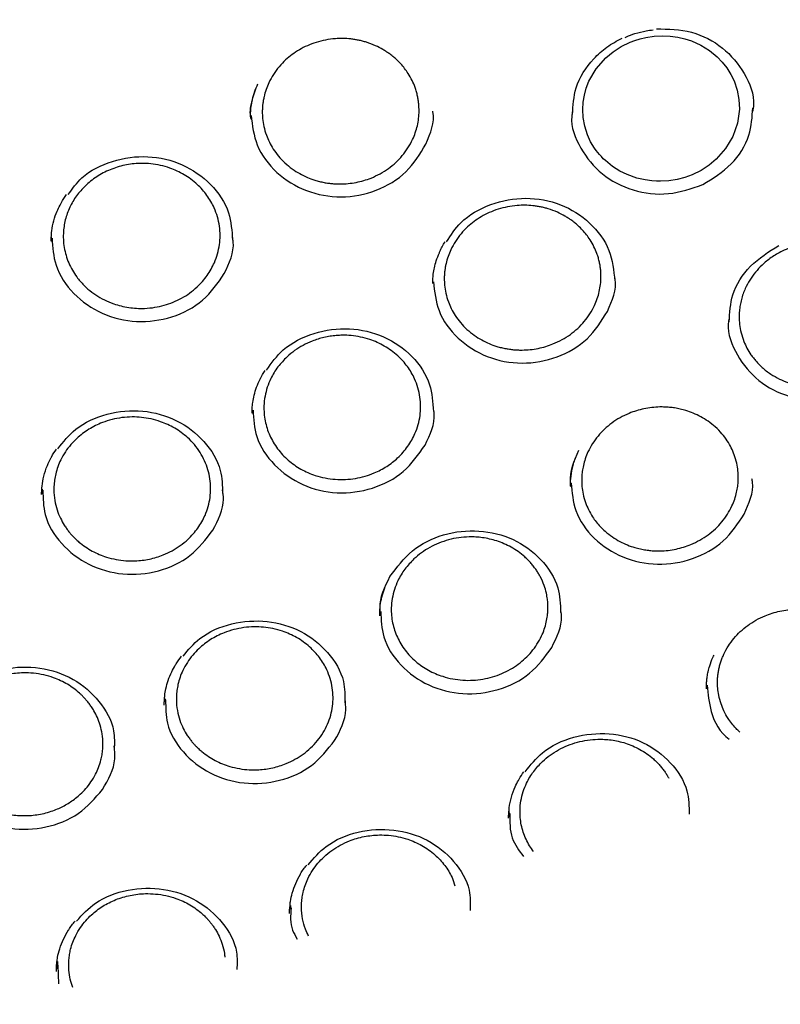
# Model space of a CAD drawing. Header units: millimetres. Extents: x 8 to 1577, y 12 to 2536.
# Tile 37 of 52: x 772 to 786, y 2108 to 2127. Entities that reach past the tile are written whole.
import ezdxf

# ---------------------------------------------------------------- set-up
doc = ezdxf.new("R2010")
doc.units = ezdxf.units.MM

msp = doc.modelspace()

# ---------------------------------------------------------------- linework, layer by layer
at = {"color": 7, "linetype": 'Continuous', "lineweight": 30}
for p, q in [((772.54, 2122.937), (772.545, 2123.005)), ((772.559, 2122.92), (772.547, 2123.007)), ((776.383, 2119.648), (776.373, 2119.717)), ((772.361, 2118.115), (772.366, 2118.211)), ((772.386, 2118.124), (772.377, 2118.217)), ((774.72, 2114.137), (774.714, 2114.225)), ((781.239, 2111.953), (781.247, 2112.082)), ((781.264, 2111.974), (781.253, 2112.087)), ((777.105, 2110.179), (777.099, 2110.295)), ((772.672, 2109.088), (772.67, 2109.232)), ((772.671, 2109.158), (772.682, 2108.802))]:
    msp.add_line(p, q, dxfattribs=at)
at = {"color": 7, "linetype": 'Continuous', "lineweight": 30, "flags": 128}
msp.add_lwpolyline([(783.092, 2126.424), (783.226, 2126.535), (783.379, 2126.635), (783.55, 2126.718), (783.642, 2126.753), (783.741, 2126.784), (783.848, 2126.81), (784.008, 2126.834), (784.163, 2126.842), (784.313, 2126.835), (784.456, 2126.816), (784.59, 2126.785), (784.717, 2126.743), (784.894, 2126.663), (785.058, 2126.562), (785.205, 2126.442), (785.303, 2126.34), (785.39, 2126.229), (785.466, 2126.108), (785.527, 2125.982), (785.587, 2125.807), (785.62, 2125.628), (785.628, 2125.448), (785.592, 2125.181), (785.503, 2124.926), (785.366, 2124.695), (785.186, 2124.492), (785.052, 2124.381), (784.899, 2124.281), (784.729, 2124.197), (784.59, 2124.147), (784.443, 2124.108), (784.29, 2124.084), (784.131, 2124.074), (784.131, 2124.074), (784.131, 2124.074), (784.131, 2124.074), (784.131, 2124.074), (784.131, 2124.074), (784.131, 2124.074), (784.13, 2124.074), (784.129, 2124.074), (784.125, 2124.074), (784.111, 2124.074), (784.055, 2124.075), (783.963, 2124.081), (783.837, 2124.098), (783.678, 2124.134), (783.493, 2124.2), (783.358, 2124.266), (783.219, 2124.353), (783.081, 2124.466), (783.041, 2124.503), (783.004, 2124.542), (782.969, 2124.581), (782.936, 2124.621), (782.905, 2124.661), (782.876, 2124.702), (782.8, 2124.827), (782.742, 2124.954), (782.688, 2125.121), (782.658, 2125.284), (782.649, 2125.438), (782.658, 2125.577), (782.681, 2125.714), (782.718, 2125.847), (782.769, 2125.976), (782.908, 2126.215), (783.092, 2126.424)], dxfattribs=at)
at = {"color": 7, "linetype": 'Continuous', "lineweight": 30}
for points, knots in [([(734.948, 2136.189), (734.945, 2136.154), (734.941, 2136.083), (734.934, 2135.955), (734.926, 2135.806), (734.915, 2135.639), (734.905, 2135.455), (734.894, 2135.213), (734.882, 2134.906), (734.872, 2134.542), (734.866, 2134.159), (734.865, 2133.76), (734.87, 2133.333), (734.883, 2132.805), (734.91, 2132.185), (734.958, 2131.482), (735.021, 2130.778), (735.1, 2130.077), (735.204, 2129.319), (735.336, 2128.504), (735.503, 2127.633), (735.66, 2126.922), (735.795, 2126.366), (735.898, 2125.966), (736.002, 2125.581), (736.104, 2125.223), (736.199, 2124.901), (736.286, 2124.618), (736.364, 2124.372), (736.432, 2124.164), (736.489, 2123.993), (736.532, 2123.865), (736.566, 2123.767), (736.595, 2123.681), (736.63, 2123.582), (736.672, 2123.463), (736.726, 2123.313), (736.792, 2123.129), (736.874, 2122.91), (736.968, 2122.662), (737.077, 2122.385), (737.198, 2122.084), (737.328, 2121.77), (737.542, 2121.271), (737.844, 2120.604), (738.27, 2119.731), (738.74, 2118.841), (739.255, 2117.935), (739.785, 2117.071), (740.33, 2116.239), (740.892, 2115.436), (741.479, 2114.647), (742.048, 2113.927), (742.601, 2113.266), (743.139, 2112.652), (743.714, 2112.029), (744.25, 2111.477), (744.736, 2110.997), (745.164, 2110.59), (745.61, 2110.18), (746.071, 2109.772), (746.505, 2109.401), (746.895, 2109.079), (747.227, 2108.812), (747.532, 2108.572), (747.809, 2108.359), (748.031, 2108.191), (748.204, 2108.063), (748.333, 2107.968), (748.451, 2107.883), (748.556, 2107.807), (748.646, 2107.742), (748.718, 2107.69), (748.778, 2107.648), (748.845, 2107.601), (748.937, 2107.536), (749.066, 2107.446), (749.226, 2107.336), (749.419, 2107.204), (749.773, 2106.967), (750.287, 2106.634), (750.961, 2106.217), (751.659, 2105.807), (752.382, 2105.405), (753.13, 2105.011), (753.903, 2104.628), (754.694, 2104.259), (755.572, 2103.876), (756.529, 2103.489), (757.562, 2103.109), (758.587, 2102.766), (759.603, 2102.459), (760.609, 2102.186), (761.608, 2101.946), (762.661, 2101.722), (763.775, 2101.52), (764.951, 2101.346), (766.133, 2101.209), (767.319, 2101.11), (768.508, 2101.049), (769.699, 2101.026), (770.89, 2101.043), (772.079, 2101.097), (773.266, 2101.19), (774.45, 2101.32), (775.63, 2101.489), (776.752, 2101.686), (777.816, 2101.906), (778.822, 2102.144), (779.825, 2102.411), (780.824, 2102.707), (781.822, 2103.034), (782.825, 2103.396), (783.832, 2103.794), (784.842, 2104.229), (785.854, 2104.702), (786.873, 2105.218), (787.7, 2105.671), (788.329, 2106.036), (788.749, 2106.287), (789.134, 2106.525), (789.484, 2106.747), (789.8, 2106.952), (790.082, 2107.139), (790.311, 2107.294), (790.494, 2107.42), (790.634, 2107.517), (790.755, 2107.602), (790.858, 2107.675), (790.96, 2107.748), (791.077, 2107.831), (791.215, 2107.932), (791.375, 2108.049), (791.552, 2108.181), (791.746, 2108.327), (791.951, 2108.484), (792.163, 2108.648), (792.468, 2108.889), (792.872, 2109.216), (793.378, 2109.642), (793.905, 2110.104), (794.451, 2110.605), (794.957, 2111.089), (795.417, 2111.548), (795.821, 2111.965), (796.209, 2112.38), (796.573, 2112.782), (796.945, 2113.207), (797.321, 2113.652), (797.695, 2114.111), (798.022, 2114.527), (798.308, 2114.902), (798.556, 2115.236), (798.782, 2115.549), (799.001, 2115.858), (799.225, 2116.183), (799.473, 2116.552), (799.743, 2116.968), (800.036, 2117.433), (800.342, 2117.942), (800.636, 2118.45), (800.916, 2118.954), (801.177, 2119.445), (801.432, 2119.946), (801.688, 2120.47), (801.932, 2120.995), (802.163, 2121.517), (802.366, 2122), (802.545, 2122.444), (802.701, 2122.848), (802.816, 2123.157), (802.894, 2123.373), (802.94, 2123.503), (802.977, 2123.607), (803.004, 2123.686), (803.033, 2123.768), (803.069, 2123.874), (803.12, 2124.025), (803.185, 2124.221), (803.26, 2124.455), (803.343, 2124.719), (803.428, 2124.999), (803.515, 2125.295), (803.612, 2125.638), (803.718, 2126.032), (803.832, 2126.481), (803.945, 2126.957), (804.056, 2127.46), (804.164, 2127.99), (804.267, 2128.545), (804.376, 2129.205), (804.483, 2129.95), (804.576, 2130.763), (804.646, 2131.546), (804.694, 2132.297), (804.723, 2133.016), (804.733, 2133.602), (804.733, 2134.061), (804.729, 2134.401), (804.721, 2134.728), (804.712, 2135.036), (804.7, 2135.319), (804.688, 2135.574), (804.676, 2135.802), (804.663, 2136.003), (804.654, 2136.13), (804.65, 2136.189)], [0, 0, 0, 0, 0.0009514, 0.0019302, 0.0033282, 0.0048997, 0.0066141, 0.0084651, 0.01165, 0.0151726, 0.0186029, 0.0223025, 0.026271, 0.0305086, 0.0369887, 0.0435611, 0.0501153, 0.0566512, 0.0631691, 0.0714014, 0.0796044, 0.0877782, 0.0916215, 0.0954582, 0.0992346, 0.1026878, 0.1057827, 0.1085193, 0.1108978, 0.112918, 0.11458, 0.1158838, 0.1166574, 0.1174323, 0.1183915, 0.119554, 0.1209327, 0.1227975, 0.1249517, 0.1273952, 0.1301279, 0.13315, 0.1363427, 0.1395129, 0.1481005, 0.1564966, 0.1662426, 0.1757176, 0.1850473, 0.1939576, 0.202873, 0.2117931, 0.2207181, 0.2278244, 0.2352012, 0.2428533, 0.2507807, 0.2559873, 0.2613062, 0.2667373, 0.2722805, 0.2779052, 0.2820616, 0.2858741, 0.2893427, 0.2924675, 0.2952485, 0.296812, 0.2982413, 0.2995362, 0.3006969, 0.3017121, 0.302507, 0.3030691, 0.3036577, 0.3047068, 0.3061003, 0.3078381, 0.3099203, 0.3123469, 0.3192277, 0.3262688, 0.3334574, 0.3407935, 0.3482772, 0.3559084, 0.3636767, 0.3714016, 0.3812719, 0.390959, 0.4004628, 0.4097834, 0.4189212, 0.4278834, 0.4367987, 0.4471996, 0.4576003, 0.4680008, 0.4784012, 0.4888017, 0.4992027, 0.5096038, 0.5200048, 0.5304061, 0.5408076, 0.55122, 0.5616863, 0.5707037, 0.579764, 0.5888669, 0.5980126, 0.6072038, 0.6165659, 0.626167, 0.6358076, 0.6456775, 0.6557769, 0.666106, 0.6707627, 0.6751238, 0.6791487, 0.6828373, 0.6861897, 0.6892057, 0.6918855, 0.6935902, 0.6951239, 0.6964495, 0.6975366, 0.6985229, 0.6997964, 0.7013805, 0.7031056, 0.7050916, 0.7073095, 0.7096234, 0.7120164, 0.7144885, 0.7200518, 0.725978, 0.7322675, 0.7389201, 0.7459361, 0.7511582, 0.7564885, 0.7616192, 0.7665175, 0.7711835, 0.7769423, 0.7823026, 0.7872644, 0.7913577, 0.7951331, 0.7985907, 0.8018648, 0.8054483, 0.809387, 0.8139906, 0.8190001, 0.8244156, 0.830237, 0.8350958, 0.8402053, 0.8454971, 0.8505635, 0.8562126, 0.8614464, 0.8662644, 0.8706668, 0.8746536, 0.8782246, 0.8797501, 0.8810224, 0.8820328, 0.8827812, 0.8833596, 0.8844228, 0.8858891, 0.8877587, 0.8901425, 0.892694, 0.8953941, 0.8982429, 0.9012404, 0.9052794, 0.9095604, 0.9140831, 0.9188478, 0.9238544, 0.9291028, 0.9345442, 0.942438, 0.950028, 0.9573143, 0.9642968, 0.9709756, 0.9773508, 0.9805945, 0.9837534, 0.9868267, 0.9897044, 0.992312, 0.9946123, 0.9966569, 0.9984505, 1, 1, 1, 1]), ([(784.05, 2126.975), (784.277, 2126.97), (784.732, 2126.958), (785.339, 2126.638), (785.744, 2126.143), (785.929, 2125.691), (785.888, 2125.445), (785.882, 2125.407)], [0, 0, 0, 0, 0.238818, 0.478243, 0.716799, 0.956127, 1, 1, 1, 1]), ([(777.001, 2126.382), (777.041, 2126.417), (777.123, 2126.487), (777.261, 2126.578), (777.414, 2126.657), (777.581, 2126.72), (777.76, 2126.765), (777.931, 2126.788), (778.093, 2126.792), (778.216, 2126.785), (778.314, 2126.771), (778.389, 2126.758), (778.463, 2126.74), (778.571, 2126.709), (778.703, 2126.659), (778.827, 2126.596), (778.912, 2126.543), (778.974, 2126.5), (779.039, 2126.451), (779.114, 2126.386), (779.19, 2126.31), (779.265, 2126.22), (779.339, 2126.115), (779.407, 2125.995), (779.457, 2125.877), (779.489, 2125.777), (779.509, 2125.696), (779.523, 2125.619), (779.533, 2125.547), (779.537, 2125.478), (779.539, 2125.386), (779.532, 2125.27), (779.508, 2125.131), (779.469, 2124.997), (779.412, 2124.854), (779.331, 2124.707), (779.223, 2124.561), (779.098, 2124.429), (778.956, 2124.313), (778.798, 2124.213), (778.64, 2124.139), (778.486, 2124.085), (778.341, 2124.05), (778.191, 2124.028), (778.066, 2124.021), (777.967, 2124.023), (777.892, 2124.028), (777.813, 2124.037), (777.73, 2124.05), (777.643, 2124.07), (777.535, 2124.1), (777.409, 2124.147), (777.265, 2124.218), (777.121, 2124.309), (776.984, 2124.421), (776.864, 2124.548), (776.766, 2124.682), (776.69, 2124.816), (776.628, 2124.96), (776.585, 2125.11), (776.561, 2125.26), (776.556, 2125.38), (776.559, 2125.472), (776.565, 2125.543), (776.576, 2125.613), (776.594, 2125.706), (776.627, 2125.818), (776.685, 2125.961), (776.766, 2126.108), (776.873, 2126.254), (776.959, 2126.34), (777.001, 2126.382)], [0, 0, 0, 0, 0.017442, 0.035442, 0.053998, 0.073111, 0.092778, 0.112999, 0.128532, 0.144374, 0.152414, 0.160531, 0.168726, 0.177048, 0.196972, 0.214516, 0.222398, 0.229765, 0.239612, 0.249456, 0.262575, 0.27569, 0.288775, 0.306273, 0.322508, 0.332633, 0.342197, 0.351201, 0.359644, 0.367529, 0.374986, 0.39132, 0.407446, 0.423367, 0.439083, 0.459714, 0.479983, 0.499893, 0.519761, 0.540011, 0.560645, 0.57638, 0.592333, 0.608504, 0.624896, 0.632328, 0.640302, 0.648817, 0.657874, 0.667473, 0.677616, 0.693844, 0.711296, 0.729972, 0.749875, 0.769838, 0.788564, 0.80605, 0.822295, 0.842014, 0.85952, 0.874809, 0.883089, 0.89131, 0.89947, 0.907571, 0.923585, 0.939357, 0.960004, 0.980218, 1, 1, 1, 1]), ([(782.456, 2125.341), (782.466, 2125.514), (782.487, 2125.899), (782.775, 2126.335), (783.101, 2126.637), (783.3, 2126.745), (783.399, 2126.799)], [0, 0, 0, 0, 0.2896798, 0.6430409, 0.821663, 1, 1, 1, 1]), ([(783.457, 2126.812), (783.464, 2126.816), (783.523, 2126.845), (783.657, 2126.889), (783.827, 2126.936), (783.944, 2126.948), (783.987, 2126.953)], [0, 0, 0, 0, 0.046849, 0.35879, 0.764425, 1, 1, 1, 1]), ([(776.344, 2125.258), (776.341, 2125.274), (776.313, 2125.394), (776.362, 2125.627), (776.434, 2125.826), (776.47, 2125.926)], [0, 0, 0, 0, 0.073861, 0.537437, 1, 1, 1, 1]), ([(776.334, 2125.306), (776.334, 2125.338), (776.336, 2125.409), (776.348, 2125.531), (776.377, 2125.672), (776.409, 2125.783), (776.437, 2125.844), (776.441, 2125.853)], [0, 0, 0, 0, 0.182284, 0.401325, 0.657596, 0.949999, 1, 1, 1, 1]), ([(784.934, 2124.011), (785.125, 2124.129), (785.506, 2124.365), (785.848, 2124.91), (785.873, 2125.297), (785.884, 2125.472)], [0, 0, 0, 0, 0.353167, 0.706163, 1, 1, 1, 1]), ([(776.344, 2125.328), (776.368, 2125.135), (776.417, 2124.732), (776.807, 2124.214), (777.376, 2123.859), (778.058, 2123.736), (778.736, 2123.866), (779.33, 2124.222), (779.555, 2124.595), (779.667, 2124.781)], [0, 0, 0, 0, 0.132465, 0.276964, 0.421437, 0.565916, 0.710461, 0.855031, 1, 1, 1, 1]), ([(779.667, 2124.781), (779.755, 2124.988), (779.845, 2125.196), (779.801, 2125.403), (779.8, 2125.406)], [0, 0, 0, 0, 0.98922, 1, 1, 1, 1]), ([(782.454, 2125.413), (782.449, 2125.379), (782.407, 2125.136), (782.588, 2124.686), (782.99, 2124.182), (783.593, 2123.872), (784.287, 2123.786), (784.718, 2123.936), (784.934, 2124.011)], [0, 0, 0, 0, 0.0319925, 0.2254139, 0.4188483, 0.612369, 0.8059189, 1, 1, 1, 1]), ([(772.866, 2123.819), (772.946, 2123.931), (773.151, 2124.218), (773.702, 2124.488), (774.38, 2124.584), (775.054, 2124.423), (775.601, 2124.04), (775.953, 2123.517), (775.979, 2123.129), (775.99, 2122.952)], [0, 0, 0, 0, 0.097924, 0.25203, 0.406507, 0.560437, 0.714913, 0.870065, 1, 1, 1, 1]), ([(773.211, 2124.006), (773.247, 2124.037), (773.318, 2124.1), (773.437, 2124.18), (773.563, 2124.251), (773.696, 2124.309), (773.834, 2124.355), (773.976, 2124.388), (774.12, 2124.409), (774.275, 2124.416), (774.442, 2124.408), (774.622, 2124.379), (774.788, 2124.331), (774.938, 2124.27), (775.072, 2124.2), (775.201, 2124.115), (775.317, 2124.019), (775.419, 2123.915), (775.506, 2123.806), (775.581, 2123.69), (775.651, 2123.554), (775.708, 2123.397), (775.746, 2123.22), (775.758, 2123.042), (775.746, 2122.866), (775.71, 2122.693), (775.654, 2122.537), (775.585, 2122.399), (775.51, 2122.28), (775.42, 2122.166), (775.31, 2122.053), (775.178, 2121.945), (775.025, 2121.848), (774.862, 2121.77), (774.692, 2121.711), (774.51, 2121.671), (774.334, 2121.653), (774.166, 2121.654), (774.017, 2121.67), (773.871, 2121.699), (773.715, 2121.745), (773.552, 2121.813), (773.388, 2121.908), (773.261, 2122.004), (773.164, 2122.094), (773.093, 2122.171), (773.018, 2122.266), (772.942, 2122.382), (772.874, 2122.52), (772.822, 2122.664), (772.787, 2122.813), (772.771, 2122.965), (772.773, 2123.11), (772.789, 2123.245), (772.817, 2123.37), (772.857, 2123.491), (772.925, 2123.645), (773.035, 2123.825), (773.153, 2123.946), (773.211, 2124.006)], [0, 0, 0, 0, 0.015666, 0.03132, 0.046962, 0.062593, 0.07821, 0.093814, 0.109405, 0.124957, 0.143455, 0.16289, 0.183262, 0.199158, 0.215579, 0.232524, 0.249991, 0.265638, 0.281279, 0.296912, 0.312539, 0.333357, 0.354162, 0.374955, 0.394852, 0.415118, 0.435753, 0.451477, 0.467409, 0.483551, 0.499903, 0.519871, 0.53961, 0.559123, 0.578409, 0.597473, 0.618834, 0.635023, 0.651082, 0.66701, 0.682809, 0.703667, 0.724297, 0.744701, 0.756397, 0.768096, 0.779799, 0.797355, 0.81492, 0.832492, 0.850072, 0.867661, 0.885257, 0.900085, 0.914778, 0.929334, 0.943754, 0.972152, 1, 1, 1, 1]), ([(772.712, 2123.617), (772.72, 2123.634), (772.754, 2123.706), (772.801, 2123.771), (772.836, 2123.821)], [0, 0, 0, 0, 0.241963, 1, 1, 1, 1]), ([(772.545, 2123.005), (772.547, 2123.048), (772.552, 2123.155), (772.589, 2123.322), (772.643, 2123.484), (772.692, 2123.579), (772.712, 2123.617)], [0, 0, 0, 0, 0.203611, 0.507945, 0.802869, 1, 1, 1, 1]), ([(780.461, 2123.205), (780.501, 2123.24), (780.582, 2123.311), (780.721, 2123.402), (780.874, 2123.481), (781.04, 2123.545), (781.219, 2123.591), (781.39, 2123.615), (781.552, 2123.62), (781.674, 2123.613), (781.773, 2123.6), (781.847, 2123.587), (781.922, 2123.57), (782.03, 2123.54), (782.162, 2123.491), (782.286, 2123.428), (782.37, 2123.376), (782.433, 2123.334), (782.498, 2123.285), (782.572, 2123.221), (782.648, 2123.145), (782.723, 2123.057), (782.798, 2122.952), (782.865, 2122.833), (782.915, 2122.716), (782.948, 2122.617), (782.968, 2122.536), (782.982, 2122.46), (782.992, 2122.387), (782.996, 2122.319), (782.998, 2122.228), (782.991, 2122.113), (782.967, 2121.974), (782.929, 2121.84), (782.871, 2121.698), (782.79, 2121.551), (782.683, 2121.405), (782.558, 2121.273), (782.416, 2121.157), (782.258, 2121.057), (782.1, 2120.982), (781.946, 2120.928), (781.801, 2120.892), (781.651, 2120.869), (781.526, 2120.862), (781.427, 2120.863), (781.353, 2120.867), (781.274, 2120.876), (781.19, 2120.889), (781.103, 2120.908), (780.996, 2120.937), (780.869, 2120.984), (780.725, 2121.053), (780.582, 2121.143), (780.445, 2121.254), (780.325, 2121.38), (780.226, 2121.513), (780.15, 2121.646), (780.089, 2121.789), (780.046, 2121.938), (780.022, 2122.087), (780.016, 2122.206), (780.019, 2122.297), (780.026, 2122.368), (780.036, 2122.438), (780.055, 2122.53), (780.087, 2122.642), (780.145, 2122.785), (780.226, 2122.931), (780.333, 2123.078), (780.418, 2123.163), (780.461, 2123.205)], [0, 0, 0, 0, 0.017443, 0.035445, 0.054003, 0.073119, 0.092789, 0.113013, 0.128548, 0.144393, 0.152434, 0.160552, 0.168748, 0.177031, 0.196969, 0.214544, 0.222448, 0.229778, 0.23962, 0.24946, 0.262574, 0.275683, 0.288782, 0.306289, 0.322536, 0.332669, 0.342244, 0.351259, 0.359715, 0.367613, 0.374979, 0.391318, 0.407448, 0.423371, 0.439088, 0.459719, 0.479987, 0.499893, 0.519766, 0.54002, 0.560655, 0.576389, 0.59234, 0.608509, 0.624896, 0.632337, 0.640317, 0.648838, 0.657899, 0.6675, 0.677644, 0.69387, 0.711317, 0.729984, 0.749875, 0.769852, 0.788587, 0.80608, 0.822326, 0.842042, 0.859538, 0.874809, 0.883089, 0.89131, 0.89947, 0.90757, 0.923584, 0.939357, 0.960003, 0.980218, 1, 1, 1, 1]), ([(780.06, 2122.919), (780.142, 2123.048), (780.342, 2123.358), (780.891, 2123.664), (781.566, 2123.792), (782.245, 2123.664), (782.81, 2123.308), (783.195, 2122.784), (783.238, 2122.375), (783.259, 2122.177)], [0, 0, 0, 0, 0.105999, 0.255973, 0.406318, 0.556136, 0.706477, 0.857475, 1, 1, 1, 1]), ([(772.559, 2122.99), (772.57, 2122.816), (772.596, 2122.432), (772.946, 2121.912), (773.492, 2121.526), (774.166, 2121.366), (774.85, 2121.457), (775.464, 2121.778), (775.71, 2122.137), (775.834, 2122.316)], [0, 0, 0, 0, 0.120814, 0.267253, 0.413665, 0.560084, 0.70657, 0.853082, 1, 1, 1, 1]), ([(775.834, 2122.316), (775.929, 2122.517), (776.039, 2122.749), (775.996, 2122.988), (775.991, 2123.02)], [0, 0, 0, 0, 0.8658535, 1, 1, 1, 1]), ([(779.925, 2122.715), (779.927, 2122.722), (779.954, 2122.794), (779.995, 2122.859), (780.032, 2122.919)], [0, 0, 0, 0, 0.098597, 1, 1, 1, 1]), ([(785.435, 2121.398), (785.445, 2121.571), (785.466, 2121.953), (785.809, 2122.494), (786.188, 2122.733), (786.378, 2122.853)], [0, 0, 0, 0, 0.292275, 0.645022, 1, 1, 1, 1]), ([(786.059, 2122.478), (786.087, 2122.503), (786.142, 2122.553), (786.234, 2122.622), (786.334, 2122.686), (786.455, 2122.751), (786.599, 2122.813), (786.769, 2122.864), (786.95, 2122.897), (787.14, 2122.909), (787.335, 2122.898), (787.516, 2122.866), (787.684, 2122.815), (787.808, 2122.763), (787.903, 2122.713), (787.972, 2122.672), (788.046, 2122.623), (788.119, 2122.566), (788.196, 2122.498), (788.268, 2122.424), (788.329, 2122.35), (788.373, 2122.29), (788.407, 2122.238), (788.436, 2122.188), (788.463, 2122.137), (788.488, 2122.086), (788.525, 2121.998), (788.566, 2121.873), (788.595, 2121.713), (788.603, 2121.572), (788.597, 2121.448), (788.583, 2121.338), (788.559, 2121.23), (788.526, 2121.125), (788.475, 2121), (788.4, 2120.86), (788.293, 2120.712), (788.169, 2120.579), (788.03, 2120.462), (787.875, 2120.361), (787.719, 2120.283), (787.566, 2120.227), (787.42, 2120.188), (787.268, 2120.163), (787.152, 2120.154), (787.071, 2120.154), (787.024, 2120.154), (786.971, 2120.157), (786.911, 2120.162), (786.845, 2120.17), (786.773, 2120.183), (786.673, 2120.205), (786.543, 2120.244), (786.383, 2120.311), (786.217, 2120.406), (786.09, 2120.504), (786.001, 2120.59), (785.945, 2120.65), (785.895, 2120.711), (785.835, 2120.793), (785.772, 2120.897), (785.708, 2121.037), (785.659, 2121.187), (785.631, 2121.345), (785.622, 2121.484), (785.628, 2121.607), (785.642, 2121.716), (785.665, 2121.824), (785.698, 2121.93), (785.748, 2122.055), (785.823, 2122.195), (785.93, 2122.346), (786.016, 2122.434), (786.059, 2122.478)], [0, 0, 0, 0, 0.012112, 0.024604, 0.037477, 0.050728, 0.068982, 0.087907, 0.107503, 0.127767, 0.148698, 0.170294, 0.18702, 0.205891, 0.214048, 0.222551, 0.232619, 0.243581, 0.253437, 0.267408, 0.278315, 0.28616, 0.292794, 0.299551, 0.306179, 0.312678, 0.319048, 0.339341, 0.358208, 0.375653, 0.388382, 0.40117, 0.413864, 0.426465, 0.438975, 0.45961, 0.479992, 0.500124, 0.519579, 0.539578, 0.560121, 0.575892, 0.591973, 0.608363, 0.625064, 0.62937, 0.634385, 0.64011, 0.646546, 0.653692, 0.661549, 0.670117, 0.68682, 0.705704, 0.726772, 0.750026, 0.759457, 0.768673, 0.777675, 0.786462, 0.803385, 0.819446, 0.839515, 0.858049, 0.875045, 0.887864, 0.900613, 0.913291, 0.925898, 0.938433, 0.959156, 0.979679, 1, 1, 1, 1]), ([(779.799, 2122.127), (779.799, 2122.152), (779.799, 2122.207), (779.807, 2122.312), (779.828, 2122.432), (779.864, 2122.57), (779.903, 2122.663), (779.925, 2122.715)], [0, 0, 0, 0, 0.145748, 0.318987, 0.518554, 0.731817, 1, 1, 1, 1]), ([(779.812, 2122.159), (779.832, 2121.972), (779.875, 2121.576), (780.253, 2121.061), (780.816, 2120.702), (781.496, 2120.573), (782.175, 2120.696), (782.775, 2121.045), (783.005, 2121.414), (783.121, 2121.599)], [0, 0, 0, 0, 0.129345, 0.274364, 0.419357, 0.564356, 0.709421, 0.85451, 1, 1, 1, 1]), ([(783.121, 2121.599), (783.211, 2121.803), (783.305, 2122.018), (783.261, 2122.233), (783.259, 2122.243)], [0, 0, 0, 0, 0.952788, 1, 1, 1, 1]), ([(785.433, 2121.471), (785.427, 2121.437), (785.386, 2121.196), (785.566, 2120.75), (785.968, 2120.25), (786.571, 2119.945), (787.263, 2119.861), (787.694, 2120.012), (787.909, 2120.087)], [0, 0, 0, 0, 0.031487, 0.225104, 0.418785, 0.612489, 0.806196, 1, 1, 1, 1]), ([(776.635, 2120.477), (776.733, 2120.614), (776.956, 2120.927), (777.533, 2121.214), (778.214, 2121.309), (778.886, 2121.149), (779.43, 2120.767), (779.777, 2120.25), (779.8, 2119.868), (779.81, 2119.695)], [0, 0, 0, 0, 0.117855, 0.268968, 0.420446, 0.571392, 0.722875, 0.875016, 1, 1, 1, 1]), ([(777.027, 2120.733), (777.074, 2120.774), (777.169, 2120.855), (777.331, 2120.955), (777.482, 2121.026), (777.616, 2121.073), (777.73, 2121.104), (777.845, 2121.126), (777.963, 2121.14), (778.097, 2121.146), (778.251, 2121.14), (778.427, 2121.113), (778.592, 2121.068), (778.743, 2121.009), (778.879, 2120.94), (779.012, 2120.854), (779.13, 2120.758), (779.232, 2120.656), (779.318, 2120.55), (779.393, 2120.436), (779.462, 2120.302), (779.521, 2120.146), (779.56, 2119.968), (779.572, 2119.789), (779.56, 2119.613), (779.524, 2119.441), (779.469, 2119.286), (779.401, 2119.148), (779.325, 2119.029), (779.235, 2118.915), (779.137, 2118.813), (779.032, 2118.725), (778.924, 2118.648), (778.808, 2118.58), (778.671, 2118.515), (778.511, 2118.459), (778.327, 2118.417), (778.137, 2118.397), (777.944, 2118.399), (777.751, 2118.425), (777.577, 2118.47), (777.424, 2118.529), (777.291, 2118.595), (777.165, 2118.674), (777.048, 2118.766), (776.941, 2118.869), (776.845, 2118.983), (776.764, 2119.106), (776.696, 2119.237), (776.645, 2119.373), (776.609, 2119.514), (776.589, 2119.657), (776.586, 2119.815), (776.604, 2119.982), (776.648, 2120.156), (776.725, 2120.346), (776.845, 2120.546), (776.967, 2120.671), (777.027, 2120.733)], [0, 0, 0, 0, 0.020575, 0.041251, 0.062027, 0.074547, 0.087101, 0.099691, 0.112316, 0.124945, 0.142729, 0.161737, 0.181968, 0.197946, 0.21461, 0.231958, 0.24999, 0.265268, 0.280645, 0.296121, 0.311695, 0.332608, 0.353695, 0.374957, 0.39473, 0.414921, 0.435531, 0.451269, 0.467245, 0.483457, 0.499909, 0.51422, 0.52867, 0.543258, 0.557985, 0.577833, 0.59793, 0.618279, 0.638881, 0.659738, 0.680852, 0.696862, 0.713019, 0.729322, 0.745774, 0.762541, 0.779316, 0.796099, 0.812889, 0.829686, 0.84649, 0.863302, 0.88012, 0.901084, 0.92166, 0.941845, 0.971364, 1, 1, 1, 1]), ([(776.515, 2120.307), (776.517, 2120.311), (776.542, 2120.369), (776.578, 2120.423), (776.611, 2120.474)], [0, 0, 0, 0, 0.0663414, 1, 1, 1, 1]), ([(776.363, 2119.661), (776.363, 2119.691), (776.364, 2119.759), (776.376, 2119.874), (776.402, 2120.008), (776.446, 2120.157), (776.492, 2120.256), (776.515, 2120.307)], [0, 0, 0, 0, 0.146169, 0.321263, 0.526024, 0.760072, 1, 1, 1, 1]), ([(772.669, 2118.981), (772.774, 2119.114), (773.012, 2119.417), (773.602, 2119.679), (774.286, 2119.743), (774.951, 2119.554), (775.475, 2119.149), (775.79, 2118.64), (775.797, 2118.281), (775.8, 2118.132)], [0, 0, 0, 0, 0.120431, 0.273997, 0.427926, 0.58131, 0.73525, 0.889851, 1, 1, 1, 1]), ([(776.382, 2119.719), (776.392, 2119.548), (776.415, 2119.167), (776.762, 2118.652), (777.305, 2118.267), (777.977, 2118.107), (778.662, 2118.199), (779.278, 2118.518), (779.526, 2118.875), (779.651, 2119.053)], [0, 0, 0, 0, 0.119667, 0.266298, 0.412902, 0.559512, 0.706189, 0.852892, 1, 1, 1, 1]), ([(779.651, 2119.053), (779.746, 2119.253), (779.859, 2119.486), (779.817, 2119.727), (779.811, 2119.762)], [0, 0, 0, 0, 0.855145, 1, 1, 1, 1]), ([(783.064, 2119.357), (783.11, 2119.397), (783.201, 2119.477), (783.359, 2119.578), (783.517, 2119.655), (783.67, 2119.71), (783.815, 2119.747), (783.964, 2119.771), (784.095, 2119.78), (784.207, 2119.779), (784.301, 2119.773), (784.4, 2119.761), (784.505, 2119.741), (784.623, 2119.709), (784.755, 2119.662), (784.898, 2119.595), (785.039, 2119.508), (785.176, 2119.399), (785.298, 2119.274), (785.399, 2119.139), (785.476, 2119.005), (785.537, 2118.863), (785.58, 2118.717), (785.603, 2118.572), (785.609, 2118.462), (785.607, 2118.383), (785.603, 2118.326), (785.597, 2118.27), (785.588, 2118.214), (785.572, 2118.132), (785.542, 2118.026), (785.485, 2117.884), (785.405, 2117.737), (785.299, 2117.591), (785.175, 2117.46), (785.035, 2117.343), (784.878, 2117.242), (784.721, 2117.166), (784.568, 2117.111), (784.425, 2117.074), (784.276, 2117.049), (784.147, 2117.04), (784.037, 2117.041), (783.945, 2117.046), (783.847, 2117.058), (783.744, 2117.077), (783.626, 2117.107), (783.495, 2117.153), (783.352, 2117.219), (783.209, 2117.306), (783.086, 2117.402), (782.984, 2117.5), (782.905, 2117.593), (782.828, 2117.7), (782.759, 2117.821), (782.698, 2117.967), (782.656, 2118.114), (782.634, 2118.258), (782.629, 2118.365), (782.631, 2118.443), (782.635, 2118.499), (782.641, 2118.554), (782.65, 2118.609), (782.667, 2118.69), (782.697, 2118.796), (782.753, 2118.937), (782.832, 2119.082), (782.938, 2119.229), (783.022, 2119.315), (783.064, 2119.357)], [0, 0, 0, 0, 0.01991, 0.040192, 0.060844, 0.076581, 0.092525, 0.108675, 0.125032, 0.13452, 0.144562, 0.155307, 0.166754, 0.178904, 0.195074, 0.212338, 0.230693, 0.250136, 0.270711, 0.289867, 0.307606, 0.32393, 0.343491, 0.360545, 0.375095, 0.381725, 0.388315, 0.394865, 0.401375, 0.407845, 0.423841, 0.43959, 0.460199, 0.480372, 0.500112, 0.520004, 0.540242, 0.560827, 0.5765, 0.59237, 0.608439, 0.624707, 0.633816, 0.643656, 0.654228, 0.665532, 0.677568, 0.693644, 0.710866, 0.729238, 0.748761, 0.763263, 0.777056, 0.79014, 0.808427, 0.825114, 0.844862, 0.861757, 0.875792, 0.882321, 0.888816, 0.895279, 0.901708, 0.908104, 0.923944, 0.939576, 0.960089, 0.980231, 1, 1, 1, 1]), ([(773.028, 2119.18), (773.064, 2119.211), (773.136, 2119.274), (773.256, 2119.356), (773.382, 2119.426), (773.53, 2119.491), (773.698, 2119.544), (773.888, 2119.58), (774.076, 2119.593), (774.261, 2119.584), (774.444, 2119.554), (774.611, 2119.507), (774.761, 2119.446), (774.893, 2119.377), (775.02, 2119.294), (775.147, 2119.191), (775.268, 2119.065), (775.377, 2118.916), (775.464, 2118.756), (775.527, 2118.587), (775.566, 2118.411), (775.579, 2118.234), (775.567, 2118.058), (775.532, 2117.885), (775.477, 2117.73), (775.409, 2117.593), (775.334, 2117.475), (775.245, 2117.363), (775.135, 2117.249), (775.001, 2117.14), (774.844, 2117.041), (774.649, 2116.949), (774.413, 2116.878), (774.171, 2116.848), (773.959, 2116.851), (773.775, 2116.875), (773.606, 2116.917), (773.454, 2116.973), (773.32, 2117.037), (773.191, 2117.116), (773.099, 2117.186), (773.037, 2117.239), (773.002, 2117.272), (772.963, 2117.311), (772.921, 2117.356), (772.878, 2117.408), (772.834, 2117.466), (772.778, 2117.55), (772.713, 2117.668), (772.65, 2117.825), (772.606, 2118.007), (772.593, 2118.159), (772.595, 2118.268), (772.599, 2118.329), (772.606, 2118.389), (772.616, 2118.448), (772.634, 2118.533), (772.667, 2118.642), (772.727, 2118.784), (772.808, 2118.925), (772.91, 2119.063), (772.989, 2119.141), (773.028, 2119.18)], [0, 0, 0, 0, 0.015908, 0.031734, 0.047478, 0.063138, 0.083882, 0.104476, 0.124919, 0.144025, 0.163797, 0.184279, 0.200109, 0.216338, 0.232963, 0.249983, 0.270834, 0.291675, 0.312506, 0.333327, 0.354136, 0.374934, 0.395004, 0.415374, 0.436045, 0.45175, 0.467625, 0.483671, 0.499887, 0.520409, 0.540694, 0.560742, 0.590353, 0.619445, 0.638549, 0.658332, 0.678797, 0.694599, 0.710787, 0.727361, 0.744322, 0.749089, 0.754555, 0.76072, 0.767586, 0.775153, 0.78342, 0.792388, 0.809765, 0.829292, 0.850972, 0.874806, 0.882004, 0.889104, 0.896106, 0.90301, 0.909815, 0.926391, 0.942352, 0.962666, 0.981883, 1, 1, 1, 1]), ([(772.544, 2118.817), (772.545, 2118.82), (772.573, 2118.877), (772.611, 2118.929), (772.646, 2118.979)], [0, 0, 0, 0, 0.059214, 1, 1, 1, 1]), ([(782.433, 2118.258), (782.427, 2118.289), (782.382, 2118.524), (782.487, 2118.756), (782.579, 2118.958)], [0, 0, 0, 0, 0.130252, 1, 1, 1, 1]), ([(772.366, 2118.211), (772.367, 2118.232), (772.37, 2118.314), (772.4, 2118.468), (772.458, 2118.652), (772.518, 2118.767), (772.544, 2118.817)], [0, 0, 0, 0, 0.104506, 0.404621, 0.742932, 1, 1, 1, 1]), ([(782.416, 2118.271), (782.418, 2118.335), (782.422, 2118.468), (782.466, 2118.672), (782.509, 2118.814), (782.546, 2118.884), (782.547, 2118.887)], [0, 0, 0, 0, 0.311525, 0.639246, 0.983843, 1, 1, 1, 1]), ([(785.718, 2117.739), (785.811, 2117.941), (785.915, 2118.165), (785.871, 2118.391), (785.867, 2118.413)], [0, 0, 0, 0, 0.903863, 1, 1, 1, 1]), ([(772.385, 2118.194), (772.388, 2118.038), (772.395, 2117.672), (772.713, 2117.157), (773.238, 2116.75), (773.903, 2116.562), (774.59, 2116.624), (775.22, 2116.916), (775.484, 2117.261), (775.616, 2117.434)], [0, 0, 0, 0, 0.110699, 0.258822, 0.406919, 0.555021, 0.703193, 0.851392, 1, 1, 1, 1]), ([(775.616, 2117.434), (775.718, 2117.629), (775.847, 2117.878), (775.809, 2118.142), (775.801, 2118.2)], [0, 0, 0, 0, 0.783553, 1, 1, 1, 1]), ([(782.431, 2118.33), (782.446, 2118.152), (782.479, 2117.765), (782.842, 2117.254), (783.395, 2116.887), (784.071, 2116.748), (784.753, 2116.859), (785.36, 2117.195), (785.599, 2117.558), (785.718, 2117.739)], [0, 0, 0, 0, 0.124721, 0.270491, 0.416331, 0.562219, 0.708122, 0.854024, 1, 1, 1, 1]), ([(778.985, 2116.553), (779.114, 2116.728), (779.372, 2117.076), (779.994, 2117.385), (780.679, 2117.459), (781.347, 2117.295), (781.877, 2116.902), (782.211, 2116.397), (782.224, 2116.028), (782.229, 2115.868)], [0, 0, 0, 0, 0.148287, 0.295509, 0.443037, 0.590632, 0.737884, 0.886032, 1, 1, 1, 1]), ([(779.44, 2116.887), (779.486, 2116.927), (779.58, 2117.009), (779.74, 2117.11), (779.914, 2117.193), (780.099, 2117.255), (780.292, 2117.295), (780.466, 2117.309), (780.618, 2117.306), (780.748, 2117.293), (780.881, 2117.269), (781.018, 2117.231), (781.156, 2117.179), (781.292, 2117.112), (781.425, 2117.028), (781.531, 2116.944), (781.613, 2116.866), (781.671, 2116.803), (781.723, 2116.739), (781.769, 2116.676), (781.808, 2116.614), (781.862, 2116.518), (781.917, 2116.394), (781.959, 2116.248), (781.979, 2116.133), (781.987, 2116.05), (781.988, 2116.001), (781.989, 2115.979), (781.989, 2115.973), (781.989, 2115.972), (781.989, 2115.972), (781.989, 2115.971), (781.989, 2115.971), (781.989, 2115.971), (781.989, 2115.97), (781.989, 2115.968), (781.989, 2115.966), (781.989, 2115.961), (781.989, 2115.953), (781.989, 2115.939), (781.988, 2115.914), (781.986, 2115.869), (781.978, 2115.791), (781.959, 2115.68), (781.922, 2115.55), (781.864, 2115.409), (781.785, 2115.264), (781.68, 2115.123), (781.56, 2114.996), (781.426, 2114.883), (781.276, 2114.786), (781.112, 2114.704), (780.937, 2114.641), (780.753, 2114.599), (780.562, 2114.577), (780.369, 2114.578), (780.175, 2114.603), (780.002, 2114.647), (779.849, 2114.704), (779.716, 2114.769), (779.591, 2114.846), (779.474, 2114.936), (779.367, 2115.038), (779.272, 2115.149), (779.19, 2115.27), (779.122, 2115.398), (779.07, 2115.532), (779.033, 2115.67), (779.012, 2115.812), (779.007, 2115.968), (779.024, 2116.135), (779.066, 2116.308), (779.142, 2116.498), (779.26, 2116.699), (779.38, 2116.825), (779.44, 2116.887)], [0, 0, 0, 0, 0.020438, 0.041033, 0.061785, 0.082692, 0.103752, 0.124965, 0.138418, 0.15234, 0.166944, 0.182227, 0.19819, 0.21483, 0.232147, 0.250138, 0.260349, 0.270123, 0.27946, 0.288362, 0.296827, 0.304857, 0.326323, 0.343884, 0.357544, 0.367306, 0.373171, 0.374643, 0.375014, 0.375108, 0.375132, 0.375139, 0.375141, 0.375246, 0.375328, 0.375474, 0.375736, 0.376203, 0.377037, 0.378523, 0.381169, 0.38587, 0.394188, 0.408796, 0.42502, 0.440846, 0.461323, 0.481097, 0.500169, 0.51946, 0.53897, 0.558701, 0.578654, 0.598831, 0.619234, 0.639864, 0.660724, 0.681815, 0.697792, 0.7139, 0.730142, 0.746517, 0.763164, 0.779818, 0.79648, 0.81315, 0.829827, 0.846511, 0.863203, 0.879901, 0.900975, 0.921631, 0.941868, 0.971409, 1, 1, 1, 1]), ([(778.811, 2115.819), (778.804, 2115.864), (778.766, 2116.115), (778.886, 2116.356), (778.985, 2116.553)], [0, 0, 0, 0, 0.181477, 1, 1, 1, 1]), ([(778.789, 2115.807), (778.79, 2115.859), (778.793, 2115.964), (778.819, 2116.123), (778.863, 2116.283), (778.908, 2116.403), (778.944, 2116.468), (778.952, 2116.482)], [0, 0, 0, 0, 0.2280022, 0.459389, 0.6943163, 0.9330371, 1, 1, 1, 1]), ([(782.06, 2115.202), (782.159, 2115.4), (782.279, 2115.64), (782.238, 2115.89), (782.231, 2115.934)], [0, 0, 0, 0, 0.823127, 1, 1, 1, 1]), ([(785.646, 2115.506), (785.692, 2115.545), (785.784, 2115.626), (785.943, 2115.727), (786.101, 2115.804), (786.254, 2115.859), (786.398, 2115.897), (786.547, 2115.921), (786.678, 2115.93), (786.791, 2115.93), (786.887, 2115.924), (786.987, 2115.911), (787.092, 2115.891), (787.211, 2115.86), (787.342, 2115.814), (787.483, 2115.747), (787.622, 2115.662), (787.743, 2115.567), (787.839, 2115.473), (787.888, 2115.414), (787.91, 2115.387)], [0, 0, 0, 0, 0.072355, 0.145924, 0.220704, 0.277598, 0.335168, 0.393413, 0.452328, 0.487381, 0.524431, 0.563812, 0.605523, 0.649561, 0.707867, 0.769797, 0.835344, 0.9045, 0.956262, 1, 1, 1, 1]), ([(775.05, 2115.037), (775.149, 2115.157), (775.386, 2115.442), (775.969, 2115.689), (776.654, 2115.737), (777.315, 2115.544), (777.826, 2115.131), (778.13, 2114.633), (778.129, 2114.287), (778.129, 2114.149)], [0, 0, 0, 0, 0.112832, 0.268981, 0.425468, 0.582007, 0.738192, 0.895349, 1, 1, 1, 1]), ([(778.81, 2115.89), (778.816, 2115.726), (778.832, 2115.354), (779.166, 2114.843), (779.7, 2114.453), (780.37, 2114.285), (781.055, 2114.367), (781.677, 2114.676), (781.932, 2115.027), (782.06, 2115.202)], [0, 0, 0, 0, 0.115844, 0.263093, 0.410414, 0.557781, 0.705163, 0.852545, 1, 1, 1, 1]), ([(775.349, 2115.18), (775.385, 2115.211), (775.455, 2115.274), (775.573, 2115.355), (775.698, 2115.426), (775.845, 2115.492), (776.014, 2115.547), (776.205, 2115.585), (776.394, 2115.6), (776.579, 2115.592), (776.761, 2115.565), (776.928, 2115.52), (777.079, 2115.461), (777.212, 2115.394), (777.34, 2115.312), (777.456, 2115.219), (777.558, 2115.119), (777.646, 2115.013), (777.723, 2114.899), (777.793, 2114.766), (777.852, 2114.612), (777.892, 2114.438), (777.906, 2114.262), (777.896, 2114.086), (777.861, 2113.913), (777.801, 2113.744), (777.717, 2113.581), (777.608, 2113.428), (777.48, 2113.291), (777.336, 2113.172), (777.181, 2113.073), (776.989, 2112.98), (776.758, 2112.908), (776.519, 2112.874), (776.307, 2112.874), (776.122, 2112.895), (775.951, 2112.935), (775.797, 2112.989), (775.661, 2113.052), (775.529, 2113.129), (775.436, 2113.198), (775.375, 2113.25), (775.34, 2113.281), (775.302, 2113.318), (775.261, 2113.361), (775.218, 2113.411), (775.174, 2113.468), (775.116, 2113.55), (775.049, 2113.667), (774.983, 2113.824), (774.936, 2114.008), (774.921, 2114.161), (774.923, 2114.27), (774.927, 2114.329), (774.933, 2114.387), (774.942, 2114.444), (774.959, 2114.528), (774.99, 2114.636), (775.047, 2114.777), (775.127, 2114.919), (775.229, 2115.059), (775.31, 2115.14), (775.349, 2115.18)], [0, 0, 0, 0, 0.015711, 0.031401, 0.047068, 0.062714, 0.083532, 0.104309, 0.125042, 0.144037, 0.163671, 0.1841, 0.199946, 0.216237, 0.232972, 0.25015, 0.265795, 0.281434, 0.297067, 0.312695, 0.333516, 0.354327, 0.375127, 0.395362, 0.415834, 0.436546, 0.457497, 0.478689, 0.500124, 0.520433, 0.54049, 0.560296, 0.589519, 0.61819, 0.63733, 0.657214, 0.677845, 0.693813, 0.710204, 0.727019, 0.744257, 0.748708, 0.753909, 0.75986, 0.766563, 0.774018, 0.782224, 0.791183, 0.808668, 0.828458, 0.850559, 0.874972, 0.881967, 0.888884, 0.895723, 0.902485, 0.909169, 0.925531, 0.941407, 0.961808, 0.98134, 1, 1, 1, 1]), ([(785.637, 2113.595), (785.613, 2113.617), (785.557, 2113.669), (785.483, 2113.756), (785.404, 2113.866), (785.335, 2113.991), (785.275, 2114.137), (785.235, 2114.284), (785.215, 2114.423), (785.211, 2114.533), (785.215, 2114.623), (785.223, 2114.702), (785.236, 2114.78), (785.253, 2114.856), (785.275, 2114.931), (785.302, 2115.004), (785.346, 2115.106), (785.416, 2115.233), (785.52, 2115.379), (785.605, 2115.463), (785.646, 2115.506)], [0, 0, 0, 0, 0.045402, 0.103479, 0.15824, 0.234132, 0.302546, 0.382088, 0.448293, 0.501137, 0.538604, 0.575792, 0.612702, 0.649331, 0.68568, 0.721749, 0.757536, 0.839896, 0.920719, 1, 1, 1, 1]), ([(774.903, 2114.864), (774.908, 2114.874), (774.941, 2114.935), (774.985, 2114.991), (775.022, 2115.038)], [0, 0, 0, 0, 0.165872, 1, 1, 1, 1]), ([(785.001, 2114.415), (785.001, 2114.434), (785.001, 2114.48), (785.006, 2114.56), (785.017, 2114.651), (785.035, 2114.747), (785.069, 2114.871), (785.105, 2114.977), (785.14, 2115.043), (785.147, 2115.057)], [0, 0, 0, 0, 0.097916, 0.243121, 0.366864, 0.512406, 0.678546, 0.933328, 1, 1, 1, 1]), ([(770.569, 2114.087), (770.713, 2114.249), (770.998, 2114.574), (771.643, 2114.831), (772.331, 2114.85), (772.985, 2114.633), (773.478, 2114.201), (773.757, 2113.71), (773.745, 2113.384), (773.741, 2113.265)], [0, 0, 0, 0, 0.152691, 0.30428, 0.456208, 0.608167, 0.759792, 0.912374, 1, 1, 1, 1]), ([(774.697, 2114.215), (774.698, 2114.239), (774.703, 2114.307), (774.724, 2114.428), (774.766, 2114.58), (774.825, 2114.73), (774.879, 2114.823), (774.903, 2114.864)], [0, 0, 0, 0, 0.112425, 0.310103, 0.545424, 0.798464, 1, 1, 1, 1]), ([(770.975, 2114.314), (771.003, 2114.338), (771.057, 2114.387), (771.147, 2114.452), (771.242, 2114.512), (771.341, 2114.564), (771.498, 2114.633), (771.721, 2114.698), (771.98, 2114.726), (772.208, 2114.717), (772.401, 2114.685), (772.574, 2114.635), (772.724, 2114.573), (772.853, 2114.504), (772.974, 2114.425), (773.063, 2114.352), (773.127, 2114.292), (773.171, 2114.247), (773.217, 2114.196), (773.264, 2114.137), (773.312, 2114.07), (773.367, 2113.982), (773.425, 2113.866), (773.479, 2113.72), (773.516, 2113.554), (773.529, 2113.4), (773.524, 2113.268), (773.511, 2113.164), (773.487, 2113.048), (773.448, 2112.925), (773.386, 2112.784), (773.305, 2112.648), (773.205, 2112.52), (773.106, 2112.417), (773.009, 2112.335), (772.914, 2112.266), (772.816, 2112.206), (772.713, 2112.153), (772.557, 2112.087), (772.342, 2112.026), (772.069, 2111.997), (771.797, 2112.014), (771.559, 2112.069), (771.354, 2112.149), (771.184, 2112.241), (771.055, 2112.334), (770.963, 2112.416), (770.898, 2112.481), (770.834, 2112.554), (770.772, 2112.638), (770.707, 2112.74), (770.645, 2112.864), (770.592, 2113.012), (770.556, 2113.175), (770.544, 2113.327), (770.548, 2113.458), (770.562, 2113.564), (770.586, 2113.681), (770.626, 2113.805), (770.688, 2113.946), (770.77, 2114.081), (770.868, 2114.208), (770.941, 2114.28), (770.975, 2114.314)], [0, 0, 0, 0, 0.012195, 0.024424, 0.036688, 0.048986, 0.061318, 0.092255, 0.123399, 0.144294, 0.165278, 0.18635, 0.202216, 0.218131, 0.234093, 0.250102, 0.256424, 0.263493, 0.271308, 0.279869, 0.289175, 0.299226, 0.315692, 0.333828, 0.353631, 0.375096, 0.387832, 0.400146, 0.412039, 0.429083, 0.445182, 0.465174, 0.483491, 0.500137, 0.513113, 0.525937, 0.538606, 0.551123, 0.563488, 0.593697, 0.622968, 0.651065, 0.680618, 0.701151, 0.722337, 0.744178, 0.753601, 0.763833, 0.774877, 0.786733, 0.799401, 0.816378, 0.834627, 0.85415, 0.87495, 0.887885, 0.900364, 0.912389, 0.929566, 0.945716, 0.965643, 0.983739, 1, 1, 1, 1]), ([(785.019, 2114.488), (785.033, 2114.32), (785.064, 2113.949), (785.256, 2113.579), (785.436, 2113.458), (785.437, 2113.457)], [0, 0, 0, 0, 0.450489, 0.996536, 1, 1, 1, 1]), ([(774.693, 2114.107), (774.693, 2114.132), (774.692, 2114.167), (774.696, 2114.205), (774.697, 2114.215)], [0, 0, 0, 0, 0.72066, 1, 1, 1, 1]), ([(774.719, 2114.207), (774.719, 2114.058), (774.72, 2113.7), (775.027, 2113.19), (775.544, 2112.78), (776.206, 2112.585), (776.894, 2112.639), (777.529, 2112.922), (777.798, 2113.261), (777.933, 2113.431)], [0, 0, 0, 0, 0.106948, 0.25568, 0.404483, 0.553333, 0.702198, 0.851062, 1, 1, 1, 1]), ([(777.933, 2113.431), (778.037, 2113.624), (778.174, 2113.878), (778.139, 2114.15), (778.13, 2114.216)], [0, 0, 0, 0, 0.760413, 1, 1, 1, 1]), ([(781.558, 2112.84), (781.659, 2112.967), (781.892, 2113.264), (782.473, 2113.533), (783.157, 2113.601), (783.823, 2113.43), (784.344, 2113.035), (784.666, 2112.538), (784.673, 2112.18), (784.676, 2112.03)], [0, 0, 0, 0, 0.116062, 0.26996, 0.424182, 0.578475, 0.732413, 0.887291, 1, 1, 1, 1]), ([(770.337, 2113.356), (770.333, 2113.22), (770.322, 2112.877), (770.606, 2112.37), (771.106, 2111.941), (771.76, 2111.722), (772.45, 2111.75), (773.095, 2112.009), (773.377, 2112.338), (773.518, 2112.502)], [0, 0, 0, 0, 0.098161, 0.248357, 0.398625, 0.548939, 0.699267, 0.849596, 1, 1, 1, 1]), ([(773.518, 2112.502), (773.627, 2112.691), (773.781, 2112.957), (773.751, 2113.249), (773.742, 2113.333)], [0, 0, 0, 0, 0.712252, 1, 1, 1, 1]), ([(781.888, 2113.037), (781.934, 2113.077), (782.028, 2113.159), (782.188, 2113.26), (782.362, 2113.343), (782.547, 2113.405), (782.741, 2113.445), (782.914, 2113.46), (783.066, 2113.457), (783.195, 2113.445), (783.329, 2113.421), (783.465, 2113.384), (783.603, 2113.333), (783.739, 2113.266), (783.872, 2113.184), (783.978, 2113.1), (784.059, 2113.023), (784.118, 2112.961), (784.169, 2112.898), (784.215, 2112.835), (784.254, 2112.774), (784.277, 2112.734), (784.287, 2112.714)], [0, 0, 0, 0, 0.067141, 0.134803, 0.202982, 0.271673, 0.340872, 0.410575, 0.454606, 0.500327, 0.548287, 0.598482, 0.650908, 0.705562, 0.762439, 0.821534, 0.855003, 0.887042, 0.917654, 0.946839, 0.974598, 1, 1, 1, 1]), ([(781.714, 2111.321), (781.688, 2111.358), (781.634, 2111.433), (781.569, 2111.557), (781.516, 2111.69), (781.48, 2111.827), (781.459, 2111.968), (781.455, 2112.123), (781.471, 2112.288), (781.514, 2112.461), (781.59, 2112.65), (781.707, 2112.85), (781.828, 2112.975), (781.888, 2113.037)], [0, 0, 0, 0, 0.070009, 0.146187, 0.2224, 0.298648, 0.374929, 0.451243, 0.547526, 0.641902, 0.734365, 0.869349, 1, 1, 1, 1]), ([(781.427, 2112.674), (781.432, 2112.683), (781.461, 2112.74), (781.499, 2112.794), (781.532, 2112.839)], [0, 0, 0, 0, 0.150456, 1, 1, 1, 1]), ([(781.247, 2112.082), (781.249, 2112.106), (781.253, 2112.198), (781.291, 2112.357), (781.351, 2112.532), (781.406, 2112.635), (781.427, 2112.674)], [0, 0, 0, 0, 0.1193699, 0.4535016, 0.790389, 1, 1, 1, 1]), ([(781.262, 2112.046), (781.261, 2111.886), (781.26, 2111.587), (781.438, 2111.34), (781.521, 2111.226)], [0, 0, 0, 0, 0.535453, 1, 1, 1, 1]), ([(777.427, 2111.066), (777.534, 2111.192), (777.781, 2111.48), (778.375, 2111.727), (779.061, 2111.768), (779.719, 2111.571), (780.223, 2111.157), (780.517, 2110.667), (780.512, 2110.33), (780.51, 2110.2)], [0, 0, 0, 0, 0.119565, 0.275475, 0.431725, 0.588031, 0.743985, 0.90091, 1, 1, 1, 1]), ([(777.732, 2111.222), (777.78, 2111.263), (777.875, 2111.345), (778.038, 2111.445), (778.241, 2111.541), (778.491, 2111.614), (778.745, 2111.641), (778.962, 2111.633), (779.143, 2111.607), (779.309, 2111.562), (779.46, 2111.504), (779.593, 2111.437), (779.721, 2111.356), (779.838, 2111.264), (779.94, 2111.164), (780.028, 2111.058), (780.103, 2110.946), (780.174, 2110.818), (780.203, 2110.722), (780.219, 2110.669)], [0, 0, 0, 0, 0.062804, 0.125598, 0.188377, 0.282426, 0.376421, 0.433048, 0.491899, 0.553322, 0.601088, 0.650295, 0.700941, 0.753022, 0.800137, 0.847233, 0.894311, 0.94137, 1, 1, 1, 1]), ([(777.436, 2109.714), (777.415, 2109.758), (777.365, 2109.862), (777.318, 2110.045), (777.301, 2110.204), (777.303, 2110.316), (777.307, 2110.374), (777.313, 2110.431), (777.322, 2110.488), (777.339, 2110.57), (777.37, 2110.677), (777.427, 2110.817), (777.507, 2110.959), (777.61, 2111.1), (777.692, 2111.182), (777.732, 2111.222)], [0, 0, 0, 0, 0.089131, 0.210731, 0.346958, 0.382952, 0.418597, 0.453893, 0.48884, 0.523438, 0.608369, 0.69111, 0.797985, 0.900951, 1, 1, 1, 1]), ([(777.282, 2110.892), (777.283, 2110.894), (777.315, 2110.955), (777.359, 2111.011), (777.402, 2111.065)], [0, 0, 0, 0, 0.029744, 1, 1, 1, 1]), ([(777.084, 2110.284), (777.086, 2110.313), (777.093, 2110.394), (777.127, 2110.54), (777.187, 2110.717), (777.25, 2110.834), (777.282, 2110.892)], [0, 0, 0, 0, 0.140935, 0.398939, 0.700709, 1, 1, 1, 1]), ([(773.024, 2109.998), (773.136, 2110.12), (773.395, 2110.4), (773.999, 2110.625), (774.685, 2110.64), (775.336, 2110.419), (775.822, 2109.986), (776.093, 2109.504), (776.079, 2109.187), (776.073, 2109.075)], [0, 0, 0, 0, 0.122024, 0.279987, 0.438308, 0.596665, 0.754677, 0.913688, 1, 1, 1, 1]), ([(773.308, 2110.116), (773.342, 2110.145), (773.409, 2110.204), (773.522, 2110.282), (773.643, 2110.35), (773.814, 2110.427), (774.044, 2110.496), (774.302, 2110.525), (774.53, 2110.517), (774.725, 2110.487), (774.899, 2110.438), (775.051, 2110.377), (775.181, 2110.308), (775.304, 2110.228), (775.389, 2110.16), (775.444, 2110.109), (775.475, 2110.079), (775.51, 2110.043), (775.547, 2110.002), (775.586, 2109.953), (775.626, 2109.898), (775.679, 2109.818), (775.741, 2109.706), (775.8, 2109.554), (775.837, 2109.419), (775.842, 2109.334), (775.844, 2109.309)], [0, 0, 0, 0, 0.041474, 0.083209, 0.125205, 0.16746, 0.252641, 0.338839, 0.396918, 0.45544, 0.5144, 0.558921, 0.603686, 0.648692, 0.693938, 0.705349, 0.718822, 0.734356, 0.75195, 0.771603, 0.793313, 0.817079, 0.863597, 0.916388, 0.97544, 1, 1, 1, 1]), ([(772.955, 2108.735), (772.945, 2108.759), (772.915, 2108.838), (772.886, 2108.98), (772.873, 2109.132), (772.878, 2109.262), (772.89, 2109.363), (772.914, 2109.476), (772.952, 2109.597), (773.013, 2109.737), (773.094, 2109.874), (773.194, 2110.005), (773.271, 2110.08), (773.308, 2110.116)], [0, 0, 0, 0, 0.053183, 0.167258, 0.289808, 0.360125, 0.42843, 0.494718, 0.590339, 0.681413, 0.795724, 0.901925, 1, 1, 1, 1]), ([(777.077, 2110.144), (777.076, 2110.175), (777.076, 2110.221), (777.082, 2110.269), (777.084, 2110.284)], [0, 0, 0, 0, 0.701763, 1, 1, 1, 1]), ([(777.104, 2110.25), (777.093, 2110.103), (777.077, 2109.892), (777.189, 2109.712), (777.223, 2109.657)], [0, 0, 0, 0, 0.694253, 1, 1, 1, 1]), ([(772.874, 2109.83), (772.875, 2109.831), (772.908, 2109.891), (772.954, 2109.945), (772.999, 2109.997)], [0, 0, 0, 0, 0.020792, 1, 1, 1, 1]), ([(772.653, 2109.22), (772.656, 2109.248), (772.665, 2109.332), (772.704, 2109.479), (772.772, 2109.658), (772.84, 2109.773), (772.874, 2109.83)], [0, 0, 0, 0, 0.136487, 0.403394, 0.702589, 1, 1, 1, 1]), ([(772.641, 2109.04), (772.641, 2109.08), (772.641, 2109.139), (772.65, 2109.2), (772.653, 2109.22)], [0, 0, 0, 0, 0.674288, 1, 1, 1, 1])]:
    msp.add_open_spline(points, degree=3, knots=knots, dxfattribs=at)

doc.saveas('drawing.dxf')
